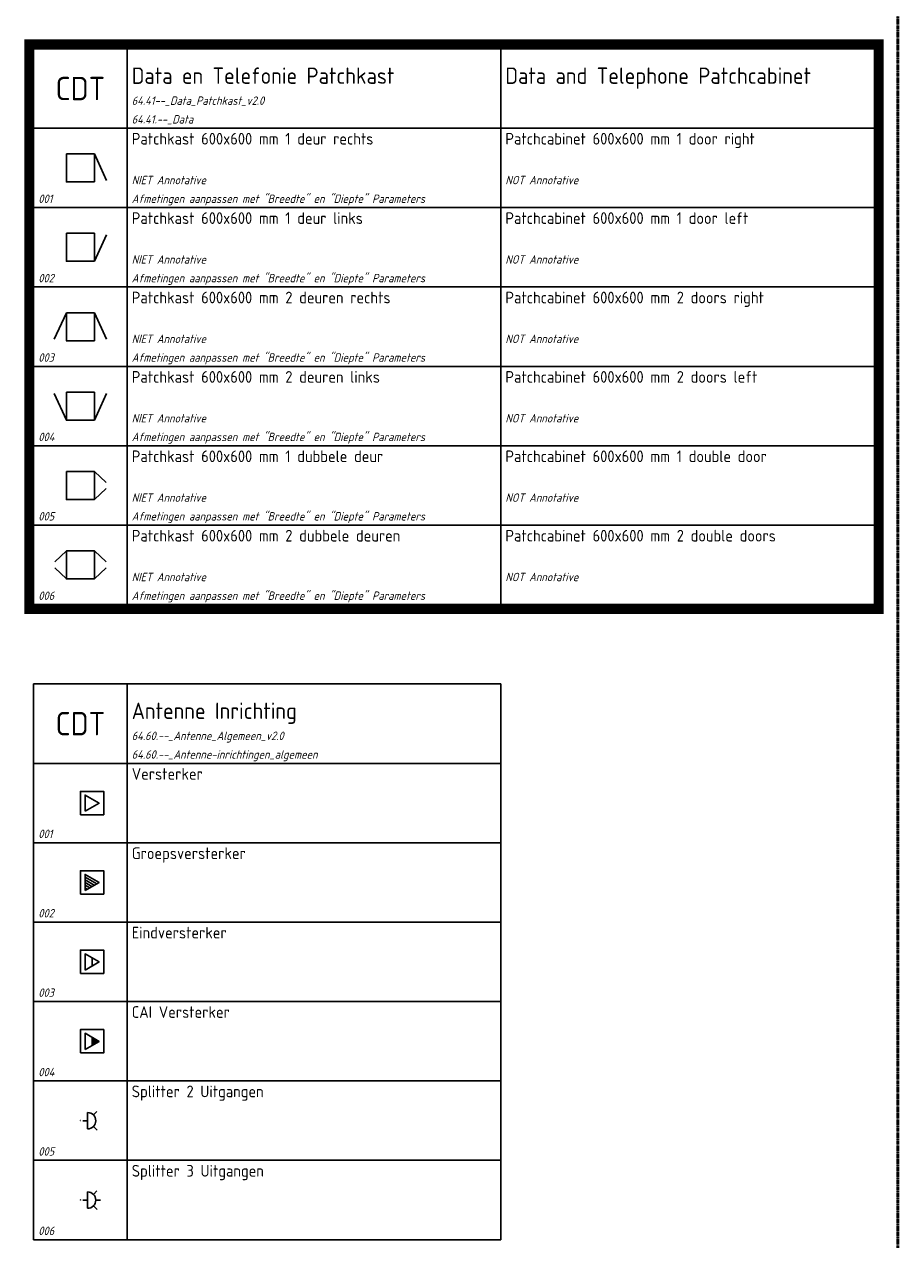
# Model space of a CAD drawing. Header units: millimetres. Extents: x 0 to 160900, y 0 to 84100.
# Tile 12 of 26: x 97800 to 116500, y 16550 to 42575. Entities that reach past the tile are written whole.
import ezdxf
from ezdxf.enums import TextEntityAlignment as Align

# ---------------------------------------------------------------- set-up
doc = ezdxf.new("R2010")
doc.units = ezdxf.units.MM
doc.header["$PDMODE"] = 35
doc.header["$PDSIZE"] = 1
doc.linetypes.add('RVB_ALG_1xLong_1xDot', pattern=[12, 6, -3, 0, -3])
for name, color, linetype in [('64.41.--_Data', 3, 'Continuous'), ('64.60.--_Antenne-inrichtingen_algemeen', 3, 'Continuous'), ('RVB_ALG_RENVOOI', 2, 'Continuous')]:
    doc.layers.add(name, color=color, linetype=linetype)
doc.layers.add('RVB_ALG_TEKENBLAD_HULP', color=200, linetype='Continuous', plot=False, transparency=0.5)
doc.layers.add('RVB_ALG_TEKENBLAD_POINTS', color=200, linetype='Continuous', plot=False, transparency=0.5)
doc.styles.add('RVB_TXT', font='isocp.shx')

# ---------------------------------------------------------------- blocks, each defined once
blk = doc.blocks.new('*U286')
at = {"color": 0, "linetype": 'Continuous', "lineweight": -2, "transparency": 16777216}
for p, q in [((600, 600), (0, 600)), ((0, 600), (0, 0)), ((600, 0), (600, 600)), ((600, 0), (859, 566)), ((0, 0), (600, 0))]:
    blk.add_line(p, q, dxfattribs=at)
at = {"layer": 'RVB_ALG_TEKENBLAD_HULP', "transparency": 16777216}
blk.add_point((0, 0), dxfattribs=at)
at = {"color": 1, "linetype": 'Continuous', "lineweight": -2, "transparency": 16777216, "style": 'RVB_TXT'}
for tag, p in [('E_TYPE', (300, 450)), ('E_CODE', (300, 150))]:
    blk.add_attdef(tag, text='', height=180, dxfattribs=at).set_placement(p, align=Align.MIDDLE_CENTER)
blk = doc.blocks.new('*U285')
at = {"color": 0, "linetype": 'Continuous', "lineweight": -2, "transparency": 16777216}
for p, q in [((600, 600), (0, 600)), ((0, 600), (0, 0)), ((600, 600), (859, 34)), ((600, 0), (600, 600)), ((0, 0), (600, 0))]:
    blk.add_line(p, q, dxfattribs=at)
at = {"layer": 'RVB_ALG_TEKENBLAD_HULP', "transparency": 16777216}
blk.add_point((0, 0), dxfattribs=at)
at = {"color": 1, "linetype": 'Continuous', "lineweight": -2, "transparency": 16777216, "style": 'RVB_TXT'}
for tag, p in [('E_TYPE', (300, 450)), ('E_CODE', (300, 150))]:
    blk.add_attdef(tag, text='', height=180, dxfattribs=at).set_placement(p, align=Align.MIDDLE_CENTER)
blk = doc.blocks.new('*U287')
at = {"color": 0, "linetype": 'Continuous', "lineweight": -2, "transparency": 16777216}
for p, q in [((0, 600), (-259, 34)), ((600, 600), (0, 600)), ((0, 600), (0, 0)), ((600, 600), (859, 34)), ((600, 0), (600, 600)), ((0, 0), (600, 0))]:
    blk.add_line(p, q, dxfattribs=at)
at = {"layer": 'RVB_ALG_TEKENBLAD_HULP', "transparency": 16777216}
blk.add_point((0, 0), dxfattribs=at)
at = {"color": 1, "linetype": 'Continuous', "lineweight": -2, "transparency": 16777216, "style": 'RVB_TXT'}
for tag, p in [('E_TYPE', (300, 450)), ('E_CODE', (300, 150))]:
    blk.add_attdef(tag, text='', height=180, dxfattribs=at).set_placement(p, align=Align.MIDDLE_CENTER)
blk = doc.blocks.new('*U288')
at = {"color": 0, "linetype": 'Continuous', "lineweight": -2, "transparency": 16777216}
for p, q in [((0, 0), (-259, 566)), ((600, 600), (0, 600)), ((0, 600), (0, 0)), ((600, 0), (600, 600)), ((600, 0), (859, 566)), ((0, 0), (600, 0))]:
    blk.add_line(p, q, dxfattribs=at)
at = {"layer": 'RVB_ALG_TEKENBLAD_HULP', "transparency": 16777216}
blk.add_point((0, 0), dxfattribs=at)
at = {"color": 1, "linetype": 'Continuous', "lineweight": -2, "transparency": 16777216, "style": 'RVB_TXT'}
for tag, p in [('E_TYPE', (300, 450)), ('E_CODE', (300, 150))]:
    blk.add_attdef(tag, text='', height=180, dxfattribs=at).set_placement(p, align=Align.MIDDLE_CENTER)
blk = doc.blocks.new('*U289')
at = {"color": 0, "linetype": 'Continuous', "lineweight": -2, "transparency": 16777216}
for p, q in [((600, 600), (0, 600)), ((0, 600), (0, 0)), ((600, 600), (850, 367)), ((600, 0), (600, 600)), ((0, 0), (600, 0)), ((600, 0), (850, 233))]:
    blk.add_line(p, q, dxfattribs=at)
at = {"layer": 'RVB_ALG_TEKENBLAD_HULP', "transparency": 16777216}
blk.add_point((0, 0), dxfattribs=at)
at = {"color": 1, "linetype": 'Continuous', "lineweight": -2, "transparency": 16777216, "style": 'RVB_TXT'}
for tag, p in [('E_TYPE', (300, 450)), ('E_CODE', (300, 150))]:
    blk.add_attdef(tag, text='', height=180, dxfattribs=at).set_placement(p, align=Align.MIDDLE_CENTER)
blk = doc.blocks.new('*U284')
at = {"color": 0, "linetype": 'Continuous', "lineweight": -2, "transparency": 16777216}
for p, q in [((0, 600), (-250, 367)), ((600, 600), (0, 600)), ((0, 600), (0, 0)), ((600, 600), (850, 367)), ((600, 0), (600, 600)), ((0, 0), (-250, 233)), ((0, 0), (600, 0)), ((600, 0), (850, 233))]:
    blk.add_line(p, q, dxfattribs=at)
at = {"layer": 'RVB_ALG_TEKENBLAD_HULP', "transparency": 16777216}
blk.add_point((0, 0), dxfattribs=at)
at = {"color": 1, "linetype": 'Continuous', "lineweight": -2, "transparency": 16777216, "style": 'RVB_TXT'}
for tag, p in [('E_TYPE', (300, 450)), ('E_CODE', (300, 150))]:
    blk.add_attdef(tag, text='', height=180, dxfattribs=at).set_placement(p, align=Align.MIDDLE_CENTER)
blk = doc.blocks.new('*U73')
at = {"layer": 'RVB_ALG_RENVOOI', "linetype": 'Continuous', "transparency": 16777216}
for p, q in [((0, 0), (0, 1700)), ((10000, 1700), (0, 1700)), ((2000, 0), (2000, 1700)), ((10000, 0), (10000, 1700)), ((18000, 1700), (10000, 1700)), ((18000, 0), (18000, 1700)), ((10000, 0), (0, 0)), ((18000, 0), (10000, 0))]:
    blk.add_line(p, q, dxfattribs=at)
at = {"layer": 'RVB_ALG_RENVOOI', "color": 2, "linetype": 'Continuous', "lineweight": 25, "transparency": 16777216, "style": 'RVB_TXT'}
for tag, p in [('E_OMS_NL_1', (2100, 1350)), ('E_OMS_EN_1', (10100, 1350)), ('E_OMS_NL_2', (2100, 900)), ('E_OMS_EN_2', (10100, 900))]:
    blk.add_attdef(tag, p, '', height=250, dxfattribs=at)
at = {"layer": 'RVB_ALG_RENVOOI', "color": 210, "linetype": 'Continuous', "lineweight": 18, "transparency": 16777216, "style": 'RVB_TXT', "oblique": 15}
for tag, p in [('E_OPM_NL_1', (2100, 500)), ('E_OPM_EN_1', (10100, 500)), ('E_OPM_NL_2', (2100, 100)), ('E_OPM_EN_2', (10100, 100))]:
    blk.add_attdef(tag, p, '', height=180, dxfattribs=at)
at = {"layer": 'RVB_ALG_RENVOOI', "color": 254, "linetype": 'Continuous', "lineweight": 18, "transparency": 16777216, "style": 'RVB_TXT', "oblique": 15}
blk.add_attdef('E_SYM_NR', (100, 100), '', height=180, dxfattribs=at)
blk = doc.blocks.new('*U75')
at = {"layer": 'RVB_ALG_RENVOOI', "linetype": 'Continuous', "transparency": 16777216}
for p, q in [((0, 0), (0, 1700)), ((10000, 1700), (0, 1700)), ((2000, 0), (2000, 1700)), ((10000, 0), (10000, 1700)), ((18000, 1700), (10000, 1700)), ((18000, 0), (18000, 1700)), ((10000, 0), (0, 0)), ((18000, 0), (10000, 0))]:
    blk.add_line(p, q, dxfattribs=at)
at = {"layer": 'RVB_ALG_RENVOOI', "color": 4, "linetype": 'Continuous', "lineweight": 50, "transparency": 16777216, "style": 'RVB_TXT'}
blk.add_attdef('E_ICODE', text='', height=500, dxfattribs=at).set_placement((1000, 850), align=Align.MIDDLE_CENTER)
at = {"layer": 'RVB_ALG_RENVOOI', "color": 3, "linetype": 'Continuous', "lineweight": 35, "transparency": 16777216, "style": 'RVB_TXT'}
for tag, p in [('E_TITEL_NL', (2100, 950)), ('E_TITEL_EN', (10100, 950))]:
    blk.add_attdef(tag, p, '', height=350, dxfattribs=at)
at = {"layer": 'RVB_ALG_RENVOOI', "color": 254, "linetype": 'Continuous', "lineweight": 18, "transparency": 16777216, "style": 'RVB_TXT', "oblique": 15}
for tag, p in [('E_BLOCK', (2100, 500)), ('E_LAYER', (2100, 100))]:
    blk.add_attdef(tag, p, '', height=180, dxfattribs=at)
blk = doc.blocks.new('*U262')
at = {"color": 0, "linetype": 'Continuous', "lineweight": -2, "transparency": 16777216, "flags": 128}
for points in [[(0, -2.5), (5, -2.5), (5, 2.5), (0, 2.5)], [(1, -1.76), (1, 1.7), (4, -0.03)]]:
    blk.add_lwpolyline(points, close=True, dxfattribs=at)
at = {"layer": 'RVB_ALG_TEKENBLAD_POINTS', "transparency": 16777216}
blk.add_point((0, 0), dxfattribs=at)
at = {"color": 2, "linetype": 'Continuous', "lineweight": -2, "transparency": 16777216, "style": 'RVB_TXT'}
blk.add_attdef('E_CODE', text='', height=2.5, dxfattribs=at).set_placement((6, 11.5), align=Align.MIDDLE_CENTER)
at = {"color": 1, "linetype": 'Continuous', "lineweight": -2, "transparency": 16777216, "style": 'RVB_TXT'}
for tag, p in [('E_VRD', (6, 8.5)), ('E_GRP', (6.5, 5.5))]:
    blk.add_attdef(tag, text='', height=1.8, dxfattribs=at).set_placement(p, align=Align.MIDDLE_CENTER)
blk = doc.blocks.new('*U263')
at = {"color": 0, "linetype": 'Continuous', "lineweight": -2, "transparency": 16777216}
for p, q in [((1, 1.12), (3.5, -0.32)), ((1, 0.53), (2.98, -0.62)), ((1, -0.04), (2.49, -0.9)), ((1, -0.61), (2, -1.18)), ((1, -1.17), (1.49, -1.45))]:
    blk.add_line(p, q, dxfattribs=at)
at = {"color": 0, "linetype": 'Continuous', "lineweight": -2, "transparency": 16777216, "flags": 128}
for points in [[(0, -2.5), (5, -2.5), (5, 2.5), (0, 2.5)], [(1, -1.76), (1, 1.7), (4, -0.03)]]:
    blk.add_lwpolyline(points, close=True, dxfattribs=at)
at = {"layer": 'RVB_ALG_TEKENBLAD_POINTS', "transparency": 16777216}
blk.add_point((0, 0), dxfattribs=at)
at = {"color": 2, "linetype": 'Continuous', "lineweight": -2, "transparency": 16777216, "style": 'RVB_TXT'}
blk.add_attdef('E_CODE', text='', height=2.5, dxfattribs=at).set_placement((6, 11.5), align=Align.MIDDLE_CENTER)
at = {"color": 1, "linetype": 'Continuous', "lineweight": -2, "transparency": 16777216, "style": 'RVB_TXT'}
for tag, p in [('E_VRD', (6, 8.5)), ('E_GRP', (6.5, 5.5))]:
    blk.add_attdef(tag, text='', height=1.8, dxfattribs=at).set_placement(p, align=Align.MIDDLE_CENTER)
blk = doc.blocks.new('*U264')
at = {"color": 0, "linetype": 'Continuous', "lineweight": -2, "transparency": 16777216}
blk.add_line((2.5, 0.86), (2.5, -0.86), dxfattribs=at)
at = {"color": 0, "linetype": 'Continuous', "lineweight": -2, "transparency": 16777216, "flags": 128}
for points in [[(0, -2.5), (5, -2.5), (5, 2.5), (0, 2.5)], [(1, -1.76), (1, 1.7), (4, -0.03)]]:
    blk.add_lwpolyline(points, close=True, dxfattribs=at)
at = {"layer": 'RVB_ALG_TEKENBLAD_POINTS', "transparency": 16777216}
blk.add_point((0, 0), dxfattribs=at)
at = {"color": 2, "linetype": 'Continuous', "lineweight": -2, "transparency": 16777216, "style": 'RVB_TXT'}
blk.add_attdef('E_CODE', text='', height=2.5, dxfattribs=at).set_placement((6, 11.5), align=Align.MIDDLE_CENTER)
at = {"color": 1, "linetype": 'Continuous', "lineweight": -2, "transparency": 16777216, "style": 'RVB_TXT'}
for tag, p in [('E_VRD', (6, 8.5)), ('E_GRP', (6.5, 5.5))]:
    blk.add_attdef(tag, text='', height=1.8, dxfattribs=at).set_placement(p, align=Align.MIDDLE_CENTER)
blk = doc.blocks.new('*U265')
at = {"color": 0, "linetype": 'Continuous', "lineweight": -2, "transparency": 16777216}
blk.add_line((2.5, 0.86), (2.5, -0.86), dxfattribs=at)
at = {"color": 0, "linetype": 'Continuous', "lineweight": -2, "transparency": 16777216, "flags": 128}
for points in [[(0, -2.5), (5, -2.5), (5, 2.5), (0, 2.5)], [(1, -1.76), (1, 1.7), (4, -0.03)]]:
    blk.add_lwpolyline(points, close=True, dxfattribs=at)
at = {"color": 0, "linetype": 'Continuous', "lineweight": -2, "transparency": 16777216, "extrusion": (0, 0, -1)}
blk.add_solid([(-2.5, 0.83), (-2.5, -0.89), (-4, -0.03)], dxfattribs=at)
at = {"layer": 'RVB_ALG_TEKENBLAD_POINTS', "transparency": 16777216}
blk.add_point((0, 0), dxfattribs=at)
at = {"color": 2, "linetype": 'Continuous', "lineweight": -2, "transparency": 16777216, "style": 'RVB_TXT'}
blk.add_attdef('E_CODE', text='', height=2.5, dxfattribs=at).set_placement((6, 11.5), align=Align.MIDDLE_CENTER)
at = {"color": 1, "linetype": 'Continuous', "lineweight": -2, "transparency": 16777216, "style": 'RVB_TXT'}
for tag, p in [('E_VRD', (6, 8.5)), ('E_GRP', (6.5, 5.5))]:
    blk.add_attdef(tag, text='', height=1.8, dxfattribs=at).set_placement(p, align=Align.MIDDLE_CENTER)
blk = doc.blocks.new('*U266')
at = {"color": 0, "linetype": 'Continuous', "lineweight": -2, "transparency": 16777216}
for p, q in [((1.56, 1.72), (1.56, -1.78)), ((2.8, 1.21), (3.56, 1.97)), ((0.56, -0.03), (1.56, -0.03)), ((2.79, -1.27), (3.57, -2.03))]:
    blk.add_line(p, q, dxfattribs=at)
at = {"color": 0, "linetype": 'Continuous', "lineweight": -2, "transparency": 16777216, "extrusion": (0, 0, -1)}
blk.add_arc((-1.56, -0.03), 1.75, 90, 270, dxfattribs=at)
at = {"layer": 'RVB_ALG_TEKENBLAD_POINTS', "transparency": 16777216}
blk.add_point((0, 0), dxfattribs=at)
at = {"color": 2, "linetype": 'Continuous', "lineweight": -2, "transparency": 16777216, "style": 'RVB_TXT'}
blk.add_attdef('E_CODE', text='', height=2.5, dxfattribs=at).set_placement((6, 11.5), align=Align.MIDDLE_CENTER)
at = {"color": 1, "linetype": 'Continuous', "lineweight": -2, "transparency": 16777216, "style": 'RVB_TXT'}
for tag, p in [('E_VRD', (6, 8.5)), ('E_GRP', (6.5, 5.5))]:
    blk.add_attdef(tag, text='', height=1.8, dxfattribs=at).set_placement(p, align=Align.MIDDLE_CENTER)
blk = doc.blocks.new('*U267')
at = {"color": 0, "linetype": 'Continuous', "lineweight": -2, "transparency": 16777216}
for p, q in [((1.56, 1.72), (1.56, -1.78)), ((2.8, 1.21), (3.56, 1.97)), ((0.56, -0.03), (1.56, -0.03)), ((2.79, -1.27), (3.57, -2.03)), ((3.31, -0.03), (4.31, -0.03))]:
    blk.add_line(p, q, dxfattribs=at)
at = {"color": 0, "linetype": 'Continuous', "lineweight": -2, "transparency": 16777216, "extrusion": (0, 0, -1)}
blk.add_arc((-1.56, -0.03), 1.75, 90, 270, dxfattribs=at)
at = {"layer": 'RVB_ALG_TEKENBLAD_POINTS', "transparency": 16777216}
blk.add_point((0, 0), dxfattribs=at)
at = {"color": 2, "linetype": 'Continuous', "lineweight": -2, "transparency": 16777216, "style": 'RVB_TXT'}
blk.add_attdef('E_CODE', text='', height=2.5, dxfattribs=at).set_placement((6, 11.5), align=Align.MIDDLE_CENTER)
at = {"color": 1, "linetype": 'Continuous', "lineweight": -2, "transparency": 16777216, "style": 'RVB_TXT'}
for tag, p in [('E_VRD', (6, 8.5)), ('E_GRP', (6.5, 5.5))]:
    blk.add_attdef(tag, text='', height=1.8, dxfattribs=at).set_placement(p, align=Align.MIDDLE_CENTER)
blk = doc.blocks.new('*U291')
at = {"layer": 'RVB_ALG_RENVOOI', "linetype": 'Continuous', "transparency": 16777216}
for p, q in [((0, 0), (0, 1700)), ((10000, 1700), (0, 1700)), ((2000, 0), (2000, 1700)), ((10000, 0), (10000, 1700)), ((10000, 0), (0, 0))]:
    blk.add_line(p, q, dxfattribs=at)
at = {"layer": 'RVB_ALG_RENVOOI', "color": 4, "linetype": 'Continuous', "lineweight": 50, "transparency": 16777216, "style": 'RVB_TXT'}
blk.add_attdef('E_ICODE', text='', height=500, dxfattribs=at).set_placement((1000, 850), align=Align.MIDDLE_CENTER)
at = {"layer": 'RVB_ALG_RENVOOI', "color": 3, "linetype": 'Continuous', "lineweight": 35, "transparency": 16777216, "style": 'RVB_TXT'}
blk.add_attdef('E_TITEL_NL', (2100, 950), '', height=350, dxfattribs=at)
at = {"layer": 'RVB_ALG_RENVOOI', "color": 254, "linetype": 'Continuous', "lineweight": 18, "transparency": 16777216, "style": 'RVB_TXT', "oblique": 15}
for tag, p in [('E_BLOCK', (2100, 500)), ('E_LAYER', (2100, 100))]:
    blk.add_attdef(tag, p, '', height=180, dxfattribs=at)
blk = doc.blocks.new('*U290')
at = {"layer": 'RVB_ALG_RENVOOI', "linetype": 'Continuous', "transparency": 16777216}
for p, q in [((0, 0), (0, 1700)), ((10000, 1700), (0, 1700)), ((2000, 0), (2000, 1700)), ((10000, 0), (10000, 1700)), ((10000, 0), (0, 0))]:
    blk.add_line(p, q, dxfattribs=at)
at = {"layer": 'RVB_ALG_RENVOOI', "color": 2, "linetype": 'Continuous', "lineweight": 25, "transparency": 16777216, "style": 'RVB_TXT'}
for tag, p in [('E_OMS_NL_1', (2100, 1350)), ('E_OMS_NL_2', (2100, 900))]:
    blk.add_attdef(tag, p, '', height=250, dxfattribs=at)
at = {"layer": 'RVB_ALG_RENVOOI', "color": 210, "linetype": 'Continuous', "lineweight": 18, "transparency": 16777216, "style": 'RVB_TXT', "oblique": 15}
for tag, p in [('E_OPM_NL_1', (2100, 500)), ('E_OPM_NL_2', (2100, 100))]:
    blk.add_attdef(tag, p, '', height=180, dxfattribs=at)
at = {"layer": 'RVB_ALG_RENVOOI', "color": 254, "linetype": 'Continuous', "lineweight": 18, "transparency": 16777216, "style": 'RVB_TXT', "oblique": 15}
blk.add_attdef('E_SYM_NR', (100, 100), '', height=180, dxfattribs=at)

msp = doc.modelspace()

# ---------------------------------------------------------------- linework, layer by layer
at = {"layer": 'RVB_ALG_RENVOOI', "color": 4, "linetype": 'RVB_ALG_1xLong_1xDot', "lineweight": 50, "transparency": 16777216, "flags": 128}
msp.add_lwpolyline([(116500, 82850), (116500, 1250)], dxfattribs=at)
at = {"layer": 'RVB_ALG_RENVOOI', "color": 90, "transparency": 16777216, "const_width": 200}
msp.add_lwpolyline([(97900, 42150), (116100, 42150), (116100, 30050), (97900, 30050)], close=True, dxfattribs=at)

# ---------------------------------------------------------------- block references
at = {"layer": '64.41.--_Data', "transparency": 16777216}
for name, p in [('*U285', (98700, 39200)), ('*U286', (98700, 37500)), ('*U287', (98700, 35800)), ('*U288', (98700, 34100)), ('*U289', (98700, 32400)), ('*U284', (98700, 30700))]:
    msp.add_blockref(name, p, dxfattribs=at)
at = {"layer": '64.60.--_Antenne-inrichtingen_algemeen', "xscale": 100, "yscale": 100, "zscale": 100}
for name, p in [('*U262', (99000, 25900)), ('*U263', (99000, 24200)), ('*U264', (99000, 22500)), ('*U265', (99000, 20800)), ('*U266', (99000, 19100)), ('*U267', (99000, 17400))]:
    msp.add_blockref(name, p, dxfattribs=at)
at = {"layer": 'RVB_ALG_RENVOOI'}
for name, p, values in [('*U75', (98000, 40350), {'E_TITEL_NL': 'Data en Telefonie Patchkast', 'E_TITEL_EN': 'Data and Telephone Patchcabinet', 'E_ICODE': 'CDT', 'E_BLOCK': '64.41--_Data_Patchkast_v2.0', 'E_LAYER': '64.41.--_Data'}), ('*U73', (98000, 38650), {'E_OMS_NL_1': 'Patchkast 600x600 mm 1 deur rechts', 'E_OPM_NL_1': 'NIET Annotative', 'E_OPM_NL_2': 'Afmetingen aanpassen met "Breedte" en "Diepte" Parameters', 'E_OMS_EN_1': 'Patchcabinet 600x600 mm 1 door right', 'E_OPM_EN_1': 'NOT Annotative', 'E_SYM_NR': '001'}), ('*U73', (98000, 36950), {'E_OMS_NL_1': 'Patchkast 600x600 mm 1 deur links', 'E_OPM_NL_1': 'NIET Annotative', 'E_OPM_NL_2': 'Afmetingen aanpassen met "Breedte" en "Diepte" Parameters', 'E_OMS_EN_1': 'Patchcabinet 600x600 mm 1 door left', 'E_OPM_EN_1': 'NOT Annotative', 'E_SYM_NR': '002'}), ('*U73', (98000, 35250), {'E_OMS_NL_1': 'Patchkast 600x600 mm 2 deuren rechts', 'E_OPM_NL_1': 'NIET Annotative', 'E_OPM_NL_2': 'Afmetingen aanpassen met "Breedte" en "Diepte" Parameters', 'E_OMS_EN_1': 'Patchcabinet 600x600 mm 2 doors right', 'E_OPM_EN_1': 'NOT Annotative', 'E_SYM_NR': '003'}), ('*U73', (98000, 33550), {'E_OMS_NL_1': 'Patchkast 600x600 mm 2 deuren links', 'E_OPM_NL_1': 'NIET Annotative', 'E_OPM_NL_2': 'Afmetingen aanpassen met "Breedte" en "Diepte" Parameters', 'E_OMS_EN_1': 'Patchcabinet 600x600 mm 2 doors left', 'E_OPM_EN_1': 'NOT Annotative', 'E_SYM_NR': '004'}), ('*U73', (98000, 31850), {'E_OMS_NL_1': 'Patchkast 600x600 mm 1 dubbele deur', 'E_OPM_NL_1': 'NIET Annotative', 'E_OPM_NL_2': 'Afmetingen aanpassen met "Breedte" en "Diepte" Parameters', 'E_OMS_EN_1': 'Patchcabinet 600x600 mm 1 double door', 'E_OPM_EN_1': 'NOT Annotative', 'E_SYM_NR': '005'}), ('*U73', (98000, 30150), {'E_OMS_NL_1': 'Patchkast 600x600 mm 2 dubbele deuren', 'E_OPM_NL_1': 'NIET Annotative', 'E_OPM_NL_2': 'Afmetingen aanpassen met "Breedte" en "Diepte" Parameters', 'E_OMS_EN_1': 'Patchcabinet 600x600 mm 2 double doors', 'E_OPM_EN_1': 'NOT Annotative', 'E_SYM_NR': '006'}), ('*U291', (98000, 26750), {'E_TITEL_NL': 'Antenne Inrichting', 'E_ICODE': 'CDT', 'E_BLOCK': '64.60.--_Antenne_Algemeen_v2.0', 'E_LAYER': '64.60.--_Antenne-inrichtingen_algemeen'}), ('*U290', (98000, 25050), {'E_OMS_NL_1': 'Versterker', 'E_SYM_NR': '001'}), ('*U290', (98000, 23350), {'E_OMS_NL_1': 'Groepsversterker', 'E_SYM_NR': '002'}), ('*U290', (98000, 21650), {'E_OMS_NL_1': 'Eindversterker', 'E_SYM_NR': '003'}), ('*U290', (98000, 19950), {'E_OMS_NL_1': 'CAI Versterker', 'E_SYM_NR': '004'}), ('*U290', (98000, 18250), {'E_OMS_NL_1': 'Splitter 2 Uitgangen', 'E_SYM_NR': '005'}), ('*U290', (98000, 16550), {'E_OMS_NL_1': 'Splitter 3 Uitgangen', 'E_SYM_NR': '006'})]:
    msp.add_blockref(name, p, dxfattribs=at).add_auto_attribs(values)

doc.saveas('drawing.dxf')
